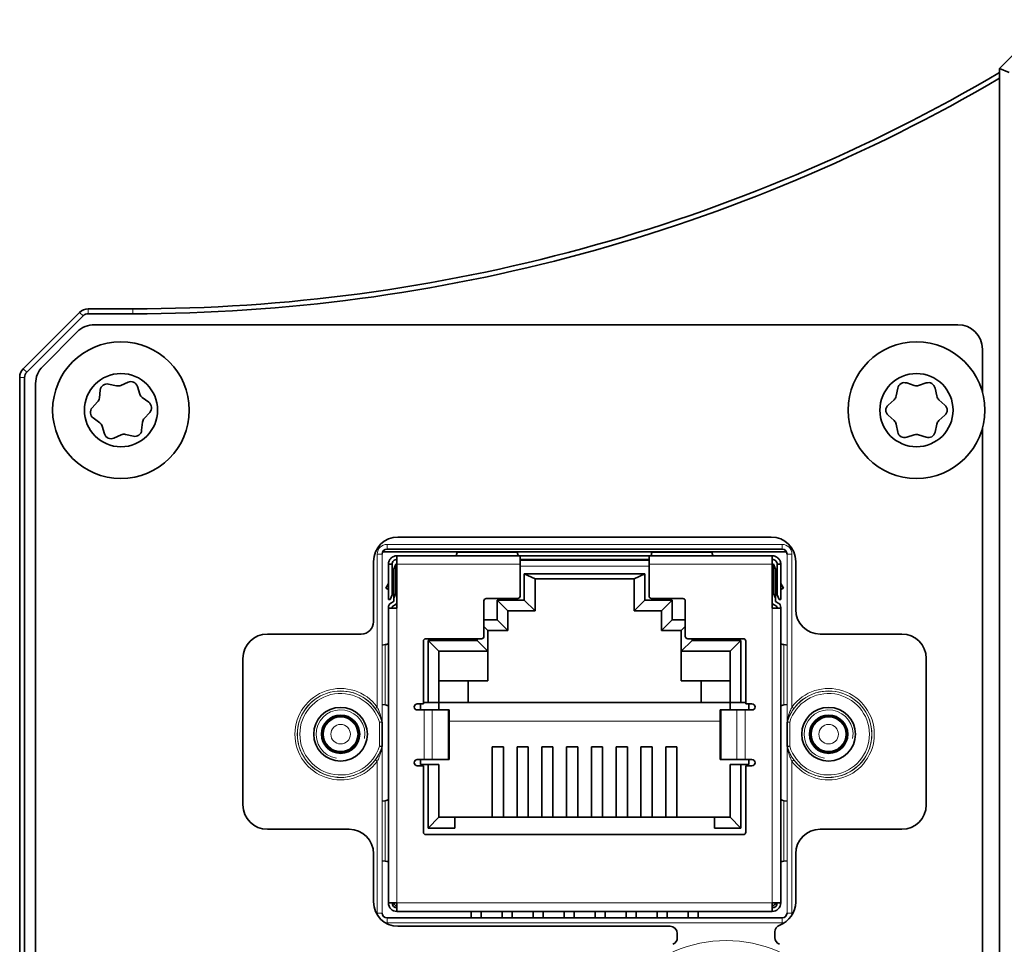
# Model space of a CAD drawing. Header units: millimetres. Extents: x 10 to 830, y 10 to 584.
# Tile 15 of 24: x 618 to 659, y 307 to 345. Entities that reach past the tile are written whole.
import ezdxf

# ---------------------------------------------------------------- set-up
doc = ezdxf.new("R2010")
doc.units = ezdxf.units.MM
doc.header["$LTSCALE"] = 2
doc.layers.add('Sichtbar (ISO)', color=7, linetype='Continuous', lineweight=35)
doc.layers.add('Sichtbar schmal (ISO)', color=7, linetype='Continuous', lineweight=18)

msp = doc.modelspace()

# ---------------------------------------------------------------- linework, layer by layer
at = {"layer": 'Sichtbar (ISO)'}
for p, q in [((658.58999773, 342.86999977), (660.58999773, 344.86999977)), ((658.98999773, 342.70431435), (658.58999773, 342.86999977)), ((658.58999773, 276.86999977), (658.58999773, 342.86999977)), ((623.07250171, 333.01999977), (621.24710451, 333.01999977)), ((620.89355112, 332.87355317), (618.58644434, 330.56644638)), ((618.7278657, 330.42502503), (621.03497248, 332.73213181)), ((621.24710451, 332.81999977), (623.07250171, 332.81999977)), ((656.88999773, 332.36999977), (621.50421129, 332.36999977)), ((619.38289095, 330.66289299), (620.79710451, 332.07710656)), ((657.88999773, 329.61161962), (657.88999773, 331.36999977)), ((618.43999773, 330.21289299), (618.43999773, 289.52710656)), ((618.63999773, 289.52710656), (618.63999773, 330.21289299)), ((619.08999773, 329.95578621), (619.08999773, 289.78421334)), ((621.70750192, 329.36766604), (621.7422664, 329.6954088)), ((622.08270193, 329.93892421), (622.40410263, 329.86594836)), ((622.57974146, 329.8830967), (622.88095726, 330.01686116)), ((623.26206555, 329.84379304), (623.35956696, 329.52896394)), ((654.36003751, 329.45106483), (654.42648491, 329.77387844)), ((654.78897226, 329.98316061), (655.10176075, 329.87929894)), ((655.27823472, 329.87929894), (655.59102321, 329.98316061)), ((655.95351055, 329.77387844), (656.01995795, 329.45106483)), ((623.46223727, 329.38543043), (623.72868859, 329.19145213)), ((654.02545943, 329.07928194), (654.27180052, 329.29823388)), ((656.10819494, 329.29823388), (656.35453603, 329.07928194)), ((621.41063412, 328.96513094), (621.63453341, 329.20698419)), ((621.7177582, 328.35456912), (621.45130688, 328.54854742)), ((623.76936135, 328.77486861), (623.54546205, 328.53301536)), ((654.27180052, 328.44176567), (654.02545943, 328.66071761)), ((656.35453603, 328.66071761), (656.10819494, 328.44176567)), ((621.91792992, 327.89620651), (621.82042851, 328.21103561)), ((623.47249354, 328.37233351), (623.43772906, 328.04459074)), ((654.42648491, 327.96612111), (654.36003751, 328.28893472)), ((656.01995795, 328.28893472), (655.95351055, 327.96612111)), ((657.88999773, 288.36999977), (657.88999773, 328.12837993)), ((622.600254, 327.85690285), (622.29903821, 327.72313839)), ((623.09729353, 327.80107534), (622.77589283, 327.87405119)), ((655.10176075, 327.86070061), (654.78897226, 327.75683894)), ((655.59102321, 327.75683894), (655.27823472, 327.86070061)), ((633.93999773, 323.66999977), (649.23999773, 323.66999977)), ((633.32158559, 323.06999977), (649.85840987, 323.06999977)), ((633.49481678, 323.17011219), (649.68517869, 323.17011219)), ((649.27908531, 322.90411219), (633.90088531, 322.90411219)), ((633.90088531, 322.55411219), (633.90088531, 322.90411219)), ((636.36918454, 323.06999977), (636.36356738, 323.03253978)), ((638.83820325, 323.03253978), (638.83258609, 323.06999977)), ((638.94838531, 322.55411219), (638.94838531, 322.89704076)), ((644.23158531, 322.89704076), (638.94838531, 322.89704076)), ((644.23158531, 322.89704076), (644.23158531, 322.55411219)), ((644.34738454, 323.06999977), (644.34176738, 323.03253978)), ((646.81640325, 323.03253978), (646.81078609, 323.06999977)), ((649.27908531, 322.90411219), (649.27908531, 322.55411219)), ((632.93999773, 320.19499977), (632.93999773, 322.66999977)), ((633.55088531, 322.55411219), (633.70088531, 322.55411219)), ((633.55088531, 321.10411219), (633.55088531, 322.55411219)), ((633.70088531, 322.55411219), (633.70088531, 321.30411219)), ((633.77088531, 322.35411219), (633.85088531, 322.55411219)), ((633.85088531, 321.36052185), (633.85088531, 322.55411219)), ((633.85088531, 322.55411219), (633.90088531, 322.55411219)), ((633.90088531, 322.55411219), (633.90088531, 320.75411219)), ((638.94838531, 322.75007137), (644.23158531, 322.75007137)), ((644.23158531, 322.72551219), (638.94838531, 322.72551219)), ((638.94838531, 321.25111219), (638.94838531, 322.55411219)), ((644.23158531, 322.55411219), (644.23158531, 321.25111219)), ((649.27908531, 320.75411219), (649.27908531, 322.55411219)), ((649.32908531, 322.55411219), (649.27908531, 322.55411219)), ((649.32908531, 322.55411219), (649.32908531, 321.36052185)), ((649.40908531, 322.35411219), (649.32908531, 322.55411219)), ((649.47908531, 321.30411219), (649.47908531, 322.55411219)), ((649.47908531, 322.55411219), (649.62908531, 322.55411219)), ((649.62908531, 322.55411219), (649.62908531, 321.10411219)), ((650.23999773, 322.66999977), (650.23999773, 320.69499977)), ((633.77088531, 322.14430457), (633.70088531, 322.02306102)), ((633.77088531, 322.35411219), (633.77088531, 321.16052185)), ((639.11804441, 322.16768948), (639.11804441, 321.0826531)), ((644.06192622, 322.16768948), (639.11804441, 322.16768948)), ((639.11804441, 322.16768948), (639.55798531, 321.96351219)), ((644.06192622, 322.16768948), (643.62198531, 321.96351219)), ((644.06192622, 321.0826531), (644.06192622, 322.16768948)), ((649.40908531, 321.16052185), (649.40908531, 322.35411219)), ((649.47908531, 322.02306102), (649.40908531, 322.14430457)), ((633.55088531, 321.76325339), (633.44457134, 321.57911219)), ((643.62198531, 321.96351219), (639.55798531, 321.96351219)), ((639.55798531, 321.96351219), (639.55798531, 320.64271219)), ((643.62198531, 320.64271219), (643.62198531, 321.96351219)), ((649.73539929, 321.57911219), (649.62908531, 321.76325339)), ((633.55088531, 321.51773179), (633.44457134, 321.57911219)), ((633.55088531, 321.54661669), (633.44457134, 321.57911219)), ((633.70088531, 321.30411219), (633.62088531, 321.10411219)), ((633.70088531, 321.50411219), (633.77088531, 321.50411219)), ((633.85088531, 321.36052185), (633.77088531, 321.16052185)), ((633.85088531, 321.36052185), (633.90088531, 321.36052185)), ((649.27908531, 321.36052185), (649.32908531, 321.36052185)), ((649.40908531, 321.16052185), (649.32908531, 321.36052185)), ((649.40908531, 321.50411219), (649.47908531, 321.50411219)), ((649.55908531, 321.10411219), (649.47908531, 321.30411219)), ((649.62908531, 321.51773179), (649.73539929, 321.57911219)), ((649.62908531, 321.54661669), (649.73539929, 321.57911219)), ((633.62088531, 321.10411219), (633.55088531, 321.10411219)), ((633.55088531, 320.75411219), (633.55088531, 320.78824347)), ((633.65128531, 320.96214137), (633.74548531, 321.01652776)), ((633.70088531, 320.78824347), (633.70088531, 320.75411219)), ((633.82048531, 320.88662395), (633.72628531, 320.83223756)), ((633.77088531, 321.06052185), (633.77088531, 321.16052185)), ((637.46248531, 319.60011219), (637.46248531, 321.05111219)), ((637.56248531, 321.15111219), (638.84838531, 321.15111219)), ((638.00044441, 321.0826531), (638.00044441, 320.2826531)), ((639.11804441, 321.0826531), (638.00044441, 321.0826531)), ((638.00044441, 321.0826531), (638.44038531, 320.64271219)), ((639.11804441, 321.0826531), (639.55798531, 320.64271219)), ((644.06192622, 321.0826531), (643.62198531, 320.64271219)), ((645.17952622, 321.0826531), (644.06192622, 321.0826531)), ((644.33158531, 321.15111219), (645.61748531, 321.15111219)), ((645.17952622, 321.0826531), (644.73958531, 320.64271219)), ((645.17952622, 320.2826531), (645.17952622, 321.0826531)), ((645.71748531, 321.05111219), (645.71748531, 319.60011219)), ((649.45368531, 320.83223756), (649.35948531, 320.88662395)), ((649.40908531, 321.16052185), (649.40908531, 321.06052185)), ((649.43448531, 321.01652776), (649.52868531, 320.96214137)), ((649.47908531, 320.75411219), (649.47908531, 320.78824347)), ((649.55908531, 321.10411219), (649.62908531, 321.10411219)), ((649.62908531, 320.78824347), (649.62908531, 320.75411219)), ((633.90088531, 320.75411219), (633.55088531, 320.75411219)), ((633.55088531, 320.75411219), (633.55088531, 308.67611219)), ((638.44038531, 319.84271219), (638.44038531, 320.64271219)), ((639.55798531, 320.64271219), (638.44038531, 320.64271219)), ((644.73958531, 320.64271219), (643.62198531, 320.64271219)), ((644.73958531, 320.64271219), (644.73958531, 319.84271219)), ((649.62908531, 320.75411219), (649.27908531, 320.75411219)), ((649.62908531, 308.67611219), (649.62908531, 320.75411219)), ((638.00044441, 320.2826531), (637.46248531, 320.2826531)), ((637.46248531, 320.00781219), (637.62758531, 319.84271219)), ((638.00044441, 320.2826531), (638.44038531, 319.84271219)), ((645.17952622, 320.2826531), (644.73958531, 319.84271219)), ((645.71748531, 320.2826531), (645.17952622, 320.2826531)), ((645.71748531, 320.00781219), (645.55238531, 319.84271219)), ((628.58999773, 319.69499977), (632.43999773, 319.69499977)), ((637.62758531, 319.84271219), (638.44038531, 319.84271219)), ((637.62758531, 318.99171219), (637.62758531, 319.84271219)), ((644.73958531, 319.84271219), (645.55238531, 319.84271219)), ((645.55238531, 319.84271219), (645.55238531, 318.99171219)), ((651.23999773, 319.69499977), (654.58999773, 319.69499977)), ((633.42245773, 319.26154214), (633.29488531, 319.24241255)), ((634.98598531, 316.83711219), (634.98598531, 319.40011219)), ((635.08598531, 319.50011219), (637.36248531, 319.50011219)), ((635.18104441, 319.4316531), (635.18104441, 316.88351219)), ((637.18764441, 319.4316531), (635.18104441, 319.4316531)), ((635.18104441, 319.4316531), (635.62098531, 318.99171219)), ((637.18764441, 319.50011219), (637.18764441, 319.4316531)), ((637.18764441, 319.4316531), (637.62758531, 318.99171219)), ((645.99232622, 319.4316531), (645.55238531, 318.99171219)), ((645.81748531, 319.50011219), (648.09398531, 319.50011219)), ((645.99232622, 319.4316531), (645.99232622, 319.50011219)), ((647.99892622, 319.4316531), (645.99232622, 319.4316531)), ((647.99892622, 319.4316531), (647.55898531, 318.99171219)), ((647.99892622, 316.88351219), (647.99892622, 319.4316531)), ((648.19398531, 319.40011219), (648.19398531, 316.83711219)), ((649.88511015, 319.24240882), (649.7575129, 319.26154214)), ((637.62758531, 318.99171219), (635.62098531, 318.99171219)), ((635.62098531, 318.99171219), (635.62098531, 316.88351219)), ((637.62758531, 318.99171219), (637.62758531, 317.77251219)), ((645.55238531, 318.99171219), (645.55238531, 317.77251219)), ((647.55898531, 318.99171219), (645.55238531, 318.99171219)), ((647.55898531, 316.88351219), (647.55898531, 318.99171219)), ((627.58999773, 312.69499977), (627.58999773, 318.69499977)), ((655.58999773, 318.69499977), (655.58999773, 312.69499977)), ((635.62098531, 317.77251219), (637.62758531, 317.77251219)), ((636.81558531, 316.88351219), (636.81558531, 317.77251219)), ((647.55898531, 317.77251219), (645.55238531, 317.77251219)), ((646.36438531, 317.77251219), (646.36438531, 316.88351219)), ((633.29488531, 316.80981184), (633.42245773, 316.79068224)), ((634.98598531, 316.83711219), (634.73198531, 316.83711219)), ((634.85898531, 316.83711219), (634.85898531, 316.58311219)), ((634.98598531, 316.88351219), (635.18104441, 316.88351219)), ((635.62098531, 316.88351219), (635.18104441, 316.88351219)), ((647.55898531, 316.88351219), (635.62098531, 316.88351219)), ((635.62098531, 316.88351219), (635.62098531, 316.58311219)), ((647.55898531, 316.88351219), (647.99892622, 316.88351219)), ((647.55898531, 316.58311219), (647.55898531, 316.88351219)), ((647.99892622, 316.88351219), (648.19398531, 316.88351219)), ((648.44798531, 316.83711219), (648.19398531, 316.83711219)), ((648.32098531, 316.58311219), (648.32098531, 316.83711219)), ((649.7575129, 316.79068224), (649.88511015, 316.80981557)), ((634.73198531, 316.58311219), (635.01031992, 316.58311219)), ((635.34839396, 316.58311219), (635.01031992, 316.58311219)), ((635.34839396, 316.58311219), (635.99493245, 316.58311219)), ((636.03899036, 316.58311219), (635.99493245, 316.58311219)), ((636.03899036, 316.58311219), (636.03899036, 314.55111219)), ((647.18503817, 316.58311219), (647.14098027, 316.58311219)), ((647.14098027, 316.58311219), (647.14098027, 314.55111219)), ((647.18503817, 316.58311219), (647.83157667, 316.58311219)), ((648.16965071, 316.58311219), (647.83157667, 316.58311219)), ((648.16965071, 316.58311219), (648.44798531, 316.58311219)), ((633.29489148, 316.0870685), (633.29489148, 315.09293105)), ((649.88510399, 315.09293105), (649.88510399, 316.0870685)), ((637.80538531, 315.07507542), (637.80538531, 312.18451219)), ((637.80538531, 315.07507542), (638.26258531, 315.07507542)), ((638.26258531, 312.18451219), (638.26258531, 315.07507542)), ((638.82138531, 315.07507542), (638.82138531, 312.18451219)), ((638.82138531, 315.07507542), (639.27858531, 315.07507542)), ((639.27858531, 312.18451219), (639.27858531, 315.07507542)), ((639.83738531, 315.07507542), (639.83738531, 312.18451219)), ((639.83738531, 315.07507542), (640.29458531, 315.07507542)), ((640.29458531, 312.18451219), (640.29458531, 315.07507542)), ((640.85338531, 315.07507542), (640.85338531, 312.18451219)), ((640.85338531, 315.07507542), (641.31058531, 315.07507542)), ((641.31058531, 312.18451219), (641.31058531, 315.07507542)), ((641.86938531, 315.07507542), (641.86938531, 312.18451219)), ((641.86938531, 315.07507542), (642.32658531, 315.07507542)), ((642.32658531, 312.18451219), (642.32658531, 315.07507542)), ((642.88538531, 315.07507542), (642.88538531, 312.18451219)), ((642.88538531, 315.07507542), (643.34258531, 315.07507542)), ((643.34258531, 312.18451219), (643.34258531, 315.07507542)), ((643.90138531, 315.07507542), (643.90138531, 312.18451219)), ((643.90138531, 315.07507542), (644.35858531, 315.07507542)), ((644.35858531, 312.18451219), (644.35858531, 315.07507542)), ((644.91738531, 315.07507542), (644.91738531, 312.18451219)), ((644.91738531, 315.07507542), (645.37458531, 315.07507542)), ((645.37458531, 312.18451219), (645.37458531, 315.07507542)), ((635.01031992, 314.55111219), (634.73198531, 314.55111219)), ((634.85898531, 314.55111219), (634.85898531, 314.34351219)), ((635.18104441, 314.34351219), (634.85898531, 314.34351219)), ((635.01031992, 314.55111219), (635.34839396, 314.55111219)), ((635.18104441, 314.34351219), (635.18104441, 311.74457129)), ((635.62098531, 314.34351219), (635.18104441, 314.34351219)), ((635.99493245, 314.55111219), (635.34839396, 314.55111219)), ((635.62098531, 314.34351219), (635.62098531, 312.18451219)), ((635.99493245, 314.55111219), (636.03899036, 314.55111219)), ((647.14098027, 314.55111219), (647.18503817, 314.55111219)), ((647.83157667, 314.55111219), (647.18503817, 314.55111219)), ((647.55898531, 312.18451219), (647.55898531, 314.34351219)), ((647.55898531, 314.34351219), (647.99892622, 314.34351219)), ((647.83157667, 314.55111219), (648.16965071, 314.55111219)), ((648.32098531, 314.34351219), (647.99892622, 314.34351219)), ((647.99892622, 311.74457129), (647.99892622, 314.34351219)), ((648.44798531, 314.55111219), (648.16965071, 314.55111219)), ((648.32098531, 314.34351219), (648.32098531, 314.55111219)), ((634.73198531, 314.29711219), (634.98598531, 314.29711219)), ((634.98598531, 311.57371219), (634.98598531, 314.29711219)), ((648.19398531, 314.29711219), (648.19398531, 311.57371219)), ((648.19398531, 314.29711219), (648.44798531, 314.29711219)), ((633.42245773, 312.86655898), (633.29488531, 312.84742938)), ((649.88511015, 312.84742566), (649.7575129, 312.86655898)), ((635.18104441, 311.74457129), (635.62098531, 312.18451219)), ((635.62098531, 312.18451219), (636.26948531, 312.18451219)), ((636.26948531, 312.18451219), (646.91048531, 312.18451219)), ((636.26948531, 311.74457129), (636.26948531, 312.18451219)), ((646.91048531, 312.18451219), (646.91048531, 311.74457129)), ((646.91048531, 312.18451219), (647.55898531, 312.18451219)), ((647.99892622, 311.74457129), (647.55898531, 312.18451219)), ((631.93999773, 311.69499977), (628.58999773, 311.69499977)), ((635.18104441, 311.74457129), (636.26948531, 311.74457129)), ((646.91048531, 311.74457129), (647.99892622, 311.74457129)), ((654.58999773, 311.69499977), (651.23999773, 311.69499977)), ((648.09398531, 311.47371219), (635.08598531, 311.47371219)), ((632.93999773, 308.71999977), (632.93999773, 310.69499977)), ((633.29488531, 310.404795), (633.42245773, 310.38566541)), ((649.7575129, 310.38566541), (649.88511015, 310.40479873)), ((650.23999773, 310.69499977), (650.23999773, 308.70868577)), ((633.90088531, 308.67611219), (633.55088531, 308.67611219)), ((633.90088531, 308.67611219), (633.90088531, 308.32611219)), ((633.90088531, 308.32611219), (649.27908531, 308.32611219)), ((636.94178531, 308.32611219), (636.94178531, 308.05988736)), ((637.34818531, 308.05988736), (637.34818531, 308.32611219)), ((638.21178531, 308.32611219), (638.21178531, 308.05988736)), ((638.61818531, 308.05988736), (638.61818531, 308.32611219)), ((639.48178531, 308.32611219), (639.48178531, 308.05988736)), ((639.88818531, 308.05988736), (639.88818531, 308.32611219)), ((640.75178531, 308.32611219), (640.75178531, 308.05988736)), ((641.15818531, 308.05988736), (641.15818531, 308.32611219)), ((642.02178531, 308.32611219), (642.02178531, 308.05988736)), ((642.42818531, 308.05988736), (642.42818531, 308.32611219)), ((643.29178531, 308.32611219), (643.29178531, 308.05988736)), ((643.69818531, 308.05988736), (643.69818531, 308.32611219)), ((644.56178531, 308.32611219), (644.56178531, 308.05988736)), ((644.96818531, 308.05988736), (644.96818531, 308.32611219)), ((645.83178531, 308.32611219), (645.83178531, 308.05988736)), ((646.23818531, 308.05988736), (646.23818531, 308.32611219)), ((649.62908531, 308.67611219), (649.27908531, 308.67611219)), ((649.27908531, 308.32611219), (649.27908531, 308.67611219)), ((649.68517869, 308.05988736), (633.49481678, 308.05988736)), ((645.08999773, 307.71999977), (633.93999773, 307.71999977)), ((649.38999773, 307.48905468), (649.38999773, 307.25748554)), ((645.38999773, 307.25748554), (645.38999773, 307.41999977))]:
    msp.add_line(p, q, dxfattribs=at)
for centre, radius in [((622.58999773, 328.86999977), 2.8), ((655.18999773, 328.86999977), 2.8), ((622.58999773, 328.86999977), 1.5), ((655.18999773, 328.86999977), 1.5), ((631.58999773, 315.58999977), 1.1), ((631.58999773, 315.58999977), 0.7835), ((651.58999773, 315.58999977), 1.1), ((651.58999773, 315.58999977), 0.7835), ((631.58999773, 315.58999977), 0.73490661), ((651.58999773, 315.58999977), 0.73490661)]:
    msp.add_circle(centre, radius, dxfattribs=at)
for centre, radius, start, end in [((623.07250171, 403.01999977), 70, 270, 300.4903210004), ((623.07250171, 403.01999977), 70.2, 270, 300.394252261), ((621.24710451, 332.51999977), 0.5, 90, 135), ((621.24710451, 332.51999977), 0.3, 90, 135), ((621.50421129, 331.36999977), 1, 90, 135), ((656.88999773, 331.36999977), 1, 0, 90), ((618.93999773, 330.21289299), 0.5, 135, 180), ((620.08999773, 329.95578621), 1, 135, 180), ((618.93999773, 330.21289299), 0.3, 135, 180), ((622.02070438, 329.66587421), 0.28, 77.207560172, 173.945137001), ((622.46610018, 330.13899836), 0.28, 257.207560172, 293.945137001), ((622.99459853, 329.76095949), 0.28, 17.207560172, 113.945137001), ((654.70073527, 329.71742722), 0.28, 71.631211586, 168.368788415), ((655.18999773, 330.14503233), 0.28, 251.631211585, 288.368788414), ((655.6792602, 329.71742722), 0.28, 11.631211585, 108.368788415), ((621.42906395, 329.39720064), 0.28, 317.207560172, 353.945137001), ((623.62703397, 329.61179749), 0.28, 197.207560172, 233.945137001), ((654.08578715, 329.50751605), 0.28, 311.631211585, 348.368788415), ((656.29420831, 329.50751605), 0.28, 191.631211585, 228.368788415), ((621.61610358, 328.77491449), 0.28, 137.207560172, 233.945137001), ((623.56389188, 328.96508506), 0.28, 317.207560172, 53.945137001), ((654.21147281, 328.86999977), 0.28, 131.631211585, 228.368788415), ((656.16852266, 328.86999977), 0.28, 311.631211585, 48.368788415), ((623.75093152, 328.34279891), 0.28, 137.207560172, 173.945137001), ((621.5529615, 328.12820206), 0.28, 17.207560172, 53.945137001), ((654.08578715, 328.2324835), 0.28, 11.631211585, 48.368788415), ((656.29420831, 328.2324835), 0.28, 131.631211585, 168.368788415), ((622.18539693, 327.97904005), 0.28, 197.207560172, 293.945137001), ((622.71389528, 327.60100119), 0.28, 77.207560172, 113.945137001), ((623.15929108, 328.07412534), 0.28, 257.207560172, 353.945137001), ((654.70073527, 328.02257233), 0.28, 191.631211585, 288.368788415), ((655.18999773, 327.59496722), 0.28, 71.631211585, 108.368788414), ((655.6792602, 328.02257233), 0.28, 251.631211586, 348.368788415), ((633.93999773, 322.66999977), 1, 90, 180), ((649.23999773, 322.66999977), 1, 0, 90), ((638.84838531, 321.25111219), 0.1, 270, 0), ((644.33158531, 321.25111219), 0.1, 180, 270), ((633.75168531, 320.78824347), 0.2008, 120, 180), ((633.75168531, 320.78824347), 0.0508, 120, 180), ((633.72008531, 321.06052185), 0.0508, 300, 0), ((633.72008531, 321.06052185), 0.2008, 300, 334.210485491), ((637.56248531, 321.05111219), 0.1, 90, 180), ((645.61748531, 321.05111219), 0.1, 0, 90), ((649.45988531, 321.06052185), 0.2008, 205.789514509, 240), ((649.45988531, 321.06052185), 0.0508, 180, 240), ((649.42828531, 320.78824347), 0.0508, 0, 60), ((649.42828531, 320.78824347), 0.2008, 0, 60), ((651.23999773, 320.69499977), 1, 180, 270), ((632.43999773, 320.19499977), 0.5, 270, 0), ((628.58999773, 318.69499977), 1, 90, 180), ((637.36248531, 319.60011219), 0.1, 270, 0), ((645.81748531, 319.60011219), 0.1, 180, 270), ((654.58999773, 318.69499977), 1, 0, 90), ((635.08598531, 319.40011219), 0.1, 90, 180), ((648.09398531, 319.40011219), 0.1, 0, 90), ((634.73198531, 316.71011219), 0.127, 90, 270), ((648.44798531, 316.71011219), 0.127, 270, 90), ((634.73198531, 314.42411219), 0.127, 90, 270), ((648.44798531, 314.42411219), 0.127, 270, 90), ((628.58999773, 312.69499977), 1, 180, 270), ((654.58999773, 312.69499977), 1, 270, 0), ((631.93999773, 310.69499977), 1, 0, 90), ((635.08598531, 311.57371219), 0.1, 180, 270), ((648.09398531, 311.57371219), 0.1, 270, 0), ((651.23999773, 310.69499977), 1, 90, 180), ((633.93999773, 308.71999977), 1, 180, 270), ((649.23999773, 308.70868577), 1, 290.252246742, 0), ((633.90088531, 308.67611219), 0.35, 180, 270), ((633.90088531, 308.67611219), 0.2, 180, 270), ((634.02948531, 308.80471219), 0.3, 205.382973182, 244.617026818), ((649.27908531, 308.67611219), 0.2, 270, 0), ((649.27908531, 308.67611219), 0.35, 270, 0), ((649.15048531, 308.80471219), 0.3, 295.382973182, 334.617026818), ((645.08999773, 307.41999977), 0.3, 0, 90), ((649.68999773, 307.48905468), 0.3, 110.252246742, 180), ((645.08999773, 307.25748554), 0.3, 292.74028705, 0), ((649.68999773, 307.25748554), 0.3, 180, 247.25971295)]:
    msp.add_arc(centre, radius, start, end, dxfattribs=at)
for centre, major_axis, end_param in [((633.49496004, 322.97003747), (0.1415183, -0.1415183), 3.9266482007), ((649.68503543, 322.97003747), (-0.1415183, -0.1415183), 3.9266482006), ((633.49496004, 308.25996208), (0.1415183, 0.1415183), 3.9266482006), ((649.68503543, 308.25996208), (-0.1415183, 0.1415183), 3.9266482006)]:
    msp.add_ellipse(centre, major_axis=major_axis, ratio=0.999315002, start_param=2.3565371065, end_param=end_param, dxfattribs=at)
for points, knots in [([(633.55088531, 322.55411219), (633.55088531, 322.6001068), (633.55995193, 322.6456564), (633.59514641, 322.73055113), (633.62089542, 322.76908251), (633.68580831, 322.83402446), (633.72435344, 322.85980146), (633.80928931, 322.89503521), (633.85486443, 322.90411219), (633.90088531, 322.90411219)], [0, 0, 0, 0, 0.014683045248, 0.014683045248, 0.029335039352, 0.029335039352, 0.043995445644, 0.043995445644, 0.058686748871, 0.058686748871, 0.058686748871, 0.058686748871]), ([(636.28280175, 322.90411219), (636.29057157, 322.90411219), (636.29773653, 322.90427602), (636.30402534, 322.90469495), (636.30913479, 322.90503531), (636.31370003, 322.90554792), (636.31760329, 322.90626839), (636.32346926, 322.90735113), (636.32790631, 322.90892705), (636.33088531, 322.9110319)], [0, 0, 0, 0, 0.000032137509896, 0.000032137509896, 0.000032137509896, 0.000058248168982, 0.000058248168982, 0.000058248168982, 0.000097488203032, 0.000097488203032, 0.000097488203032, 0.000097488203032]), ([(638.87088531, 322.9110319), (638.87335885, 322.90928419), (638.87682607, 322.90790021), (638.88128615, 322.90686527), (638.8848679, 322.90603415), (638.88911541, 322.90542016), (638.893924, 322.90499101), (638.90108662, 322.90435177), (638.90959067, 322.90411219), (638.91896888, 322.90411219)], [0, 0, 0, 0, 0.000032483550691, 0.000032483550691, 0.000032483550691, 0.000058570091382, 0.000058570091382, 0.000058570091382, 0.000097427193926, 0.000097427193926, 0.000097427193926, 0.000097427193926]), ([(644.30908531, 322.9110319), (644.30663652, 322.90930167), (644.30321432, 322.9079279), (644.29881883, 322.90689662), (644.29525496, 322.90606046), (644.29102596, 322.90544161), (644.28623578, 322.90500801), (644.27903305, 322.90435604), (644.270462, 322.90411219), (644.26100175, 322.90411219)], [0, 0, 0, 0, 0.000032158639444, 0.000032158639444, 0.000032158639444, 0.000058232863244, 0.000058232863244, 0.000058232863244, 0.000097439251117, 0.000097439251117, 0.000097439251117, 0.000097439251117]), ([(646.89716888, 322.90411219), (646.88932065, 322.90411219), (646.88208929, 322.90427937), (646.87575408, 322.90470778), (646.87066096, 322.9050522), (646.86611254, 322.90556935), (646.8622258, 322.90629465), (646.8564297, 322.90737627), (646.85204051, 322.90894387), (646.84908531, 322.9110319)], [0, 0, 0, 0, 0.000032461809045, 0.000032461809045, 0.000032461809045, 0.00005855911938, 0.00005855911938, 0.00005855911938, 0.000097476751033, 0.000097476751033, 0.000097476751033, 0.000097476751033]), ([(649.62908531, 322.55411219), (649.62908531, 322.6001068), (649.6200187, 322.6456564), (649.58482422, 322.73055113), (649.5590752, 322.76908251), (649.49416232, 322.83402446), (649.45561719, 322.85980146), (649.37068131, 322.89503521), (649.3251062, 322.90411219), (649.27908531, 322.90411219)], [0, 0, 0, 0, 0.014683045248, 0.014683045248, 0.029335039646, 0.029335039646, 0.043995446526, 0.043995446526, 0.058686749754, 0.058686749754, 0.058686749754, 0.058686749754]), ([(633.70088531, 322.55411219), (633.70088531, 322.58043095), (633.70608064, 322.60649683), (633.72625887, 322.65509198), (633.74103064, 322.67714644), (633.77819138, 322.71421444), (633.80020181, 322.72889692), (633.84866625, 322.74894998), (633.87465057, 322.75411219), (633.90088531, 322.75411219)], [0, 0, 0, 0, 0.009359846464, 0.009359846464, 0.018708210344, 0.018708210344, 0.02802668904, 0.02802668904, 0.037356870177, 0.037356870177, 0.037356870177, 0.037356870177]), ([(649.27908531, 322.75411219), (649.30540407, 322.75411219), (649.33146995, 322.74891687), (649.38006507, 322.72873865), (649.40211955, 322.71396689), (649.43918759, 322.67680611), (649.45387005, 322.65479568), (649.4739231, 322.60633125), (649.47908531, 322.58034694), (649.47908531, 322.55411219)], [-0.037356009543, -0.037356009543, -0.037356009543, -0.037356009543, -0.027996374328, -0.027996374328, -0.018648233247, -0.018648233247, -0.009329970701, -0.009329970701, 0, 0, 0, 0]), ([(633.54641386, 319.29611219), (633.54748394, 319.29774269), (633.54834794, 319.29997029), (633.54901225, 319.30278996), (633.5496757, 319.3056059), (633.55014443, 319.30902983), (633.55044449, 319.31299269), (633.55075228, 319.31705752), (633.55088531, 319.32171294), (633.55088531, 319.3268364)], [0, 0, 0, 0, 0.000024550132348, 0.000024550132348, 0.000024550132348, 0.000049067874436, 0.000049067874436, 0.000049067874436, 0.000074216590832, 0.000074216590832, 0.000074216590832, 0.000074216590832]), ([(649.63355677, 319.29611219), (649.63249735, 319.29772645), (649.63163992, 319.29992579), (649.63097838, 319.30270546), (649.6303078, 319.3055231), (649.62983406, 319.30895476), (649.62953083, 319.3129309), (649.62921971, 319.31701044), (649.62908531, 319.32168705), (649.62908531, 319.3268364)], [0, 0, 0, 0, 0.000024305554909, 0.000024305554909, 0.000024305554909, 0.000048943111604, 0.000048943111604, 0.000048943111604, 0.000074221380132, 0.000074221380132, 0.000074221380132, 0.000074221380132]), ([(633.55088531, 316.72538798), (633.55088531, 316.7303382), (633.55076118, 316.73485121), (633.55047524, 316.73881566), (633.55018534, 316.74283513), (633.54972651, 316.74631285), (633.54907191, 316.74917735), (633.54839968, 316.75211897), (633.54751612, 316.75443266), (633.54641386, 316.75611219)], [0, 0, 0, 0, 0.000024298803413, 0.000024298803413, 0.000024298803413, 0.0000489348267, 0.0000489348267, 0.0000489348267, 0.000074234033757, 0.000074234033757, 0.000074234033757, 0.000074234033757]), ([(649.62908531, 316.72538798), (649.62908531, 316.73038799), (649.62921197, 316.73494204), (649.6295041, 316.73893566), (649.62979591, 316.74292493), (649.63025539, 316.74637704), (649.6309089, 316.74922176), (649.63157982, 316.75214229), (649.63246004, 316.75444109), (649.63355677, 316.75611219)], [0, 0, 0, 0, 0.000024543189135, 0.000024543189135, 0.000024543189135, 0.000049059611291, 0.000049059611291, 0.000049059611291, 0.000074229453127, 0.000074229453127, 0.000074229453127, 0.000074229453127])]:
    msp.add_open_spline(points, degree=3, knots=knots, dxfattribs=at)
for points in [[(636.33088531, 322.9110319), (636.34177934, 322.92668487), (636.35267336, 322.96936535), (636.36356738, 323.03253978)], [(638.83820325, 323.03253978), (638.84909727, 322.96936535), (638.85999129, 322.92668487), (638.87088531, 322.9110319)], [(644.34176738, 323.03253978), (644.33087336, 322.96936535), (644.31997934, 322.92668487), (644.30908531, 322.9110319)], [(646.84908531, 322.9110319), (646.83819129, 322.92668487), (646.82729727, 322.96936535), (646.81640325, 323.03253978)], [(633.42245773, 319.26154214), (633.48957684, 319.2731164), (633.53302892, 319.28453794), (633.54641386, 319.29611219)], [(649.7575129, 319.26154214), (649.69039379, 319.2731164), (649.64694171, 319.28453794), (649.63355677, 319.29611219)], [(633.54641386, 316.75611219), (633.53302892, 316.76768645), (633.48957683, 316.77910799), (633.42245773, 316.79068224)], [(649.63355677, 316.75611219), (649.64694171, 316.76768645), (649.69039379, 316.77910799), (649.7575129, 316.79068224)], [(633.42245773, 312.86655898), (633.47958395, 312.87641003), (633.52004972, 312.88626107), (633.53874708, 312.89611212)], [(633.53874713, 312.89611231), (633.54680644, 312.92968537), (633.55088531, 312.96325835), (633.55088531, 312.99683133)], [(649.64122345, 312.89611225), (649.63316422, 312.9296853), (649.62908531, 312.96325832), (649.62908531, 312.99683133)], [(649.7575129, 312.86655898), (649.70038661, 312.87641004), (649.65992081, 312.8862611), (649.64122348, 312.89611216)], [(633.53874715, 310.35611223), (633.52004981, 310.36596329), (633.47958402, 310.37581435), (633.42245773, 310.38566541)], [(633.55088531, 310.25539306), (633.55088531, 310.28896607), (633.54680641, 310.32253908), (633.53874717, 310.35611213)], [(649.62908531, 310.25539306), (649.62908531, 310.28896602), (649.63316425, 310.32253898), (649.64122341, 310.35611194)], [(649.64122341, 310.35611195), (649.65992072, 310.3659631), (649.70038655, 310.37581425), (649.7575129, 310.38566541)]]:
    msp.add_open_spline(points, degree=3, dxfattribs=at)
at = {"layer": 'Sichtbar schmal (ISO)'}
for p, q in [((621.24710451, 333.01999977), (621.24710451, 332.81999977)), ((623.07250171, 333.01999977), (623.07250171, 332.81999977)), ((620.89355112, 332.87355317), (621.03497248, 332.73213181)), ((618.58644434, 330.56644638), (618.7278657, 330.42502503)), ((618.43999773, 330.21289299), (618.63999773, 330.21289299)), ((649.68517869, 323.37004366), (633.49481678, 323.37004366)), ((633.49481678, 323.17011219), (633.49481678, 323.37004366)), ((649.68517869, 323.37004366), (649.68517869, 323.17011219)), ((633.09495385, 322.97018073), (633.09495385, 316.70402293)), ((633.09495385, 322.97018073), (633.29488531, 322.97018073)), ((633.29488531, 316.0870685), (633.29488531, 322.97018073)), ((636.36356738, 323.03253978), (638.83820325, 323.03253978)), ((644.34176738, 323.03253978), (646.81640325, 323.03253978)), ((649.88511015, 322.97018073), (649.88511015, 316.0870685)), ((649.88511015, 322.97018073), (650.08504162, 322.97018073)), ((650.08504162, 316.70402293), (650.08504162, 322.97018073)), ((633.90088531, 322.55411219), (638.94838531, 322.55411219)), ((638.94838531, 322.47151219), (644.23158531, 322.47151219)), ((644.23158531, 322.55411219), (649.27908531, 322.55411219)), ((633.70088531, 321.52306102), (633.77088531, 321.64430457)), ((649.47908531, 321.52306102), (649.40908531, 321.64430457)), ((633.90088531, 320.75411219), (633.90088531, 308.67611219)), ((649.27908531, 308.67611219), (649.27908531, 320.75411219)), ((633.42245773, 316.79068224), (633.42245773, 319.26154214)), ((649.7575129, 319.26154214), (649.7575129, 316.79068224)), ((633.09495385, 316.70402293), (633.01460628, 316.64454675)), ((635.01031992, 314.55111219), (635.01031992, 316.58311219)), ((635.34839396, 314.55111219), (635.34839396, 316.58311219)), ((635.99493245, 314.55111219), (635.99493245, 316.58311219)), ((647.18503817, 316.58311219), (647.18503817, 314.55111219)), ((647.83157667, 316.58311219), (647.83157667, 314.55111219)), ((648.16965071, 316.58311219), (648.16965071, 314.55111219)), ((650.08504162, 316.70402293), (650.16538918, 316.64454675)), ((633.18451376, 316.08549147), (633.27997656, 316.11515629)), ((633.28447949, 316.08549147), (633.18451376, 316.08549147)), ((633.18451376, 316.08549147), (633.18451376, 315.09450807)), ((633.28447949, 315.09450807), (633.28447949, 316.08549147)), ((636.03899036, 316.12151219), (647.14098027, 316.12151219)), ((649.99548171, 316.08549147), (649.89551597, 316.08549147)), ((649.89551597, 316.08549147), (649.89551597, 315.09450807)), ((649.9000189, 316.11515629), (649.99548171, 316.08549147)), ((649.99548171, 315.09450807), (649.99548171, 316.08549147)), ((633.18451376, 315.09450807), (633.28447949, 315.09450807)), ((633.27997656, 315.06484326), (633.18451376, 315.09450807)), ((633.29488531, 308.25981882), (633.29488531, 315.09293105)), ((649.88511015, 315.09293105), (649.88511015, 308.25981882)), ((649.89551597, 315.09450807), (649.99548171, 315.09450807)), ((649.99548171, 315.09450807), (649.9000189, 315.06484326)), ((633.09495385, 314.47597662), (633.01460628, 314.5354528)), ((633.09495385, 314.47597662), (633.09495385, 308.25981882)), ((650.08504162, 314.47597662), (650.16538918, 314.5354528)), ((650.08504162, 308.25981882), (650.08504162, 314.47597662)), ((633.42245773, 310.38566541), (633.42245773, 312.86655898)), ((649.7575129, 312.86655898), (649.7575129, 310.38566541)), ((633.90088531, 308.67611219), (649.27908531, 308.67611219)), ((633.29488531, 308.25981882), (633.09495385, 308.25981882)), ((633.49481678, 307.85995589), (633.49481678, 308.05988736)), ((649.68517869, 308.05988736), (649.68517869, 307.85995589)), ((650.08504162, 308.25981882), (649.88511015, 308.25981882)), ((633.49481678, 307.85995589), (649.68517869, 307.85995589))]:
    msp.add_line(p, q, dxfattribs=at)
for centre, radius in [((631.58999773, 315.58999977), 0.70041474), ((631.58999773, 315.58999977), 0.40046043), ((651.58999773, 315.58999977), 0.70041474), ((651.58999773, 315.58999977), 0.40046043), ((647.38999773, 301.76999977), 5.36416379)]:
    msp.add_circle(centre, radius, dxfattribs=at)
for centre, radius, start, end in [((631.58999773, 315.58999977), 1.87241569, 36.510188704, 323.489811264), ((631.58999773, 315.58999977), 1.77244995, 36.510188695, 323.489811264), ((631.58999773, 315.58999977), 1.76969427, 17.262496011, 342.737503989), ((631.58999773, 315.58999977), 1.66972854, 17.262496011, 342.737503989), ((651.58999773, 315.58999977), 1.76969427, 197.262496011, 162.737503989), ((651.58999773, 315.58999977), 1.66972854, 197.262496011, 162.737503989), ((651.58999773, 315.58999977), 1.87241569, 216.510188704, 143.489811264), ((651.58999773, 315.58999977), 1.77244995, 216.510188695, 143.489811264), ((631.58999773, 315.58999977), 1, 350, 260), ((651.58999773, 315.58999977), 1, 350, 260)]:
    msp.add_arc(centre, radius, start, end, dxfattribs=at)
for centre, major_axis, ratio, start_param, end_param in [((633.49509097, 322.96990654), (-0.28303659, 0.28303659), 0.999315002, 5.4981297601, 7.0682408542), ((649.6849045, 322.96990654), (0.28303659, 0.28303659), 0.999315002, 5.4981297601, 7.0682408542), ((633.49509097, 322.96990654), (-0.14171211, 0.14171211), 0.9979482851, 5.4981297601, 7.0682408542), ((649.6849045, 322.96990654), (0.14171211, 0.14171211), 0.9979482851, 5.4981297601, 7.0682408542), ((633.18451376, 316.08549147), (-0.01500746, 0.09886747), 0.9996494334, 4.5617972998, 4.8629806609), ((633.38399233, 316.14596367), (-0.09456703, -0.03251273), 0.7600371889, 5.8583751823, 6.2428947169), ((649.79600313, 316.14596367), (0.09456703, -0.03251273), 0.7600371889, 0.0402905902, 0.4248101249), ((649.99548171, 316.08549147), (-0.01500746, -0.09886747), 0.9996494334, 4.5617972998, 4.8629806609), ((633.18451376, 315.09450807), (0.01500746, 0.09886747), 0.9996494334, 4.5617972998, 4.8629806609), ((633.38399233, 315.03403587), (-0.09456703, 0.03251273), 0.7600371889, 0.0402905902, 0.4248101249), ((649.79600313, 315.03403587), (0.09456703, 0.03251273), 0.7600371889, 5.8583751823, 6.2428947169), ((649.99548171, 315.09450807), (0.01500746, -0.09886747), 0.9996494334, 4.5617972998, 4.8629806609), ((633.49509097, 308.26009301), (-0.28303659, -0.28303659), 0.999315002, 5.4981297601, 5.7265480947), ((633.49509097, 308.26009301), (-0.14171211, -0.14171211), 0.9979482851, 5.4981297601, 7.0682408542), ((649.6849045, 308.26009301), (0.14171211, -0.14171211), 0.9979482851, 5.4981297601, 7.0682408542), ((649.6849045, 308.26009301), (0.28303659, -0.28303659), 0.999315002, 5.4981297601, 5.7659566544), ((649.6849045, 308.26009301), (0.28303659, -0.28303659), 0.999315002, 0.5089898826, 0.7850555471), ((633.49509097, 308.26009301), (-0.28303659, -0.28303659), 0.999315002, 0.5897436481, 0.7850555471)]:
    msp.add_ellipse(centre, major_axis=major_axis, ratio=ratio, start_param=start_param, end_param=end_param, dxfattribs=at)
for points, knots in [([(633.01460628, 316.64454675), (633.02825652, 316.62610637), (633.04157207, 316.60741316), (633.08910217, 316.53803525), (633.12089988, 316.48625835), (633.17164003, 316.39410875), (633.19186039, 316.35386299), (633.22353598, 316.28501317), (633.23589903, 316.25617503), (633.25724691, 316.20306054), (633.26647033, 316.17856777), (633.27975665, 316.14161704), (633.28446935, 316.12805014), (633.28850671, 316.11637241)], [0, 0, 0, 0, 0.007271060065, 0.007271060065, 0.026740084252, 0.026740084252, 0.041716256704, 0.041716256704, 0.052605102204, 0.052605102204, 0.062243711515, 0.062243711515, 0.068267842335, 0.068267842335, 0.068267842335, 0.068267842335]), ([(633.28764617, 316.14596367), (633.28481759, 316.15830454), (633.28151157, 316.17264041), (633.27218528, 316.21168452), (633.26570569, 316.23756395), (633.25070202, 316.29368542), (633.24200937, 316.32415605), (633.21973123, 316.39690335), (633.20550494, 316.43942733), (633.1697964, 316.53679171), (633.14741211, 316.59149755), (633.11394413, 316.66479411), (633.10456725, 316.68454252), (633.09495385, 316.70402293)], [-0.068267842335, -0.068267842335, -0.068267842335, -0.068267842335, -0.062243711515, -0.062243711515, -0.052605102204, -0.052605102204, -0.041716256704, -0.041716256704, -0.026740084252, -0.026740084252, -0.007271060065, -0.007271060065, 0, 0, 0, 0]), ([(649.89148876, 316.11637241), (649.89833839, 316.13618443), (649.90702787, 316.16098837), (649.95002821, 316.2752411), (649.99520816, 316.37429386), (650.08486889, 316.52903395), (650.12347095, 316.58791857), (650.16538918, 316.64454675)], [0, 0, 0, 0, 0.010220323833, 0.010220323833, 0.04594600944, 0.04594600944, 0.068274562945, 0.068274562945, 0.068274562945, 0.068274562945]), ([(650.08504162, 316.70402293), (650.05552001, 316.64420093), (650.02834157, 316.58198695), (649.96523362, 316.41849218), (649.93345193, 316.31383181), (649.90324783, 316.1931094), (649.89714816, 316.16690075), (649.89234929, 316.14596367)], [-0.068274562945, -0.068274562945, -0.068274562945, -0.068274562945, -0.04594600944, -0.04594600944, -0.010220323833, -0.010220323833, 0, 0, 0, 0]), ([(633.28850671, 316.11637241), (633.28850259, 316.11637183), (633.28849847, 316.11637124), (633.28696792, 316.11615328), (633.28544148, 316.11593578), (633.28391502, 316.11571813), (633.28260221, 316.11553095), (633.28128939, 316.11534367), (633.27997656, 316.11515629)], [0.01740009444, 0.01740009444, 0.01740009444, 0.01740009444, 0.017447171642, 0.017447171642, 0.034894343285, 0.034894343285, 0.034894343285, 0.049899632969, 0.049899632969, 0.049899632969, 0.049899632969]), ([(633.28447949, 316.08549147), (633.28578879, 316.08569022), (633.28709809, 316.08588884), (633.28840739, 316.08608735), (633.28992975, 316.08631815), (633.29145212, 316.0865488), (633.29361143, 316.08687572), (633.29424837, 316.08697213), (633.29488531, 316.0870685)], [-0.049899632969, -0.049899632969, -0.049899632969, -0.049899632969, -0.034894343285, -0.034894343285, -0.034894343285, -0.017447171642, -0.017447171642, -0.010147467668, -0.010147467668, -0.010147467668, -0.010147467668]), ([(633.29488531, 316.0870685), (633.2946728, 316.09696343), (633.29396588, 316.10686979), (633.29155885, 316.1265384), (633.28985644, 316.13632044), (633.28764617, 316.14596367)], [-0.0094145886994, -0.0094145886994, -0.0094145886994, -0.0094145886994, -0.0047072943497, -0.0047072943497, 0, 0, 0, 0]), ([(633.28850671, 316.11637241), (633.29032108, 316.11157452), (633.29175584, 316.10670741), (633.29387781, 316.09692103), (633.29456705, 316.09199193), (633.29488531, 316.0870685)], [0, 0, 0, 0, 0.0047072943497, 0.0047072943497, 0.0094145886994, 0.0094145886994, 0.0094145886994, 0.0094145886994]), ([(649.89234929, 316.14596367), (649.89021871, 316.1366681), (649.88855985, 316.12724208), (649.8860812, 316.10758412), (649.88533033, 316.09732016), (649.88511015, 316.0870685)], [-0.0093713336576, -0.0093713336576, -0.0093713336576, -0.0093713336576, -0.0048337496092, -0.0048337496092, 0.0000432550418, 0.0000432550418, 0.0000432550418, 0.0000432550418]), ([(649.88511015, 316.0870685), (649.88543989, 316.09216943), (649.88616783, 316.09727647), (649.88834341, 316.10705753), (649.8897398, 316.11174749), (649.89148876, 316.11637241)], [-0.0000432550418, -0.0000432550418, -0.0000432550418, -0.0000432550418, 0.0048337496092, 0.0048337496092, 0.0093713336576, 0.0093713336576, 0.0093713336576, 0.0093713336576]), ([(649.88511015, 316.0870685), (649.88574879, 316.08697187), (649.88638742, 316.08687521), (649.88855012, 316.08654778), (649.89007418, 316.08631687), (649.89159824, 316.08608581), (649.89290415, 316.08588781), (649.89421006, 316.0856897), (649.89551597, 316.08549147)], [-0.059497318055, -0.059497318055, -0.059497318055, -0.059497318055, -0.05217820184, -0.05217820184, -0.034711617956, -0.034711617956, -0.034711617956, -0.019745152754, -0.019745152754, -0.019745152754, -0.019745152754]), ([(649.9000189, 316.11515629), (649.89870947, 316.11534319), (649.89740005, 316.11552998), (649.89609063, 316.11571668), (649.89456248, 316.11593457), (649.89303434, 316.11615231), (649.89150039, 316.11637076), (649.89149457, 316.11637159), (649.89148876, 316.11637241)], [0.019745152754, 0.019745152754, 0.019745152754, 0.019745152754, 0.034711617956, 0.034711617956, 0.034711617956, 0.05217820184, 0.05217820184, 0.052244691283, 0.052244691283, 0.052244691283, 0.052244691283]), ([(633.28850671, 315.06362713), (633.28165707, 315.04381512), (633.2729676, 315.01901118), (633.22996725, 314.90475845), (633.1847873, 314.80570569), (633.09512657, 314.6509656), (633.05652452, 314.59208098), (633.01460628, 314.5354528)], [0, 0, 0, 0, 0.010220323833, 0.010220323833, 0.04594600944, 0.04594600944, 0.068274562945, 0.068274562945, 0.068274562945, 0.068274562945]), ([(633.09495385, 314.47597662), (633.12447546, 314.53579861), (633.1516539, 314.5980126), (633.21476185, 314.76150737), (633.24654354, 314.86616774), (633.27674764, 314.98689015), (633.28284731, 315.0130988), (633.28764617, 315.03403587)], [-0.068274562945, -0.068274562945, -0.068274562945, -0.068274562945, -0.04594600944, -0.04594600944, -0.010220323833, -0.010220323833, 0, 0, 0, 0]), ([(633.27997656, 315.06484326), (633.28128939, 315.06465588), (633.28260221, 315.0644686), (633.28391502, 315.06428142), (633.28544148, 315.06406377), (633.28696792, 315.06384627), (633.28849847, 315.06362831), (633.28850259, 315.06362772), (633.28850671, 315.06362713)], [0.019745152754, 0.019745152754, 0.019745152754, 0.019745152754, 0.034750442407, 0.034750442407, 0.034750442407, 0.052197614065, 0.052197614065, 0.052244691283, 0.052244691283, 0.052244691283, 0.052244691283]), ([(633.29488531, 315.09293105), (633.29424837, 315.09302742), (633.29361143, 315.09312383), (633.29145212, 315.09345075), (633.28992975, 315.09368139), (633.28840739, 315.0939122), (633.28709809, 315.09411071), (633.28578879, 315.09430933), (633.28447949, 315.09450807)], [-0.059497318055, -0.059497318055, -0.059497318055, -0.059497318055, -0.052197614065, -0.052197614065, -0.034750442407, -0.034750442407, -0.034750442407, -0.019745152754, -0.019745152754, -0.019745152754, -0.019745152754]), ([(633.28764617, 315.03403587), (633.28977676, 315.04333144), (633.29143561, 315.05275747), (633.29391427, 315.07241543), (633.29466513, 315.08267938), (633.29488531, 315.09293105)], [-0.009371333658, -0.009371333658, -0.009371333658, -0.009371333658, -0.0048337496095, -0.0048337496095, 0.0000432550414, 0.0000432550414, 0.0000432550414, 0.0000432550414]), ([(633.29488531, 315.09293105), (633.29455558, 315.08783012), (633.29382763, 315.08272308), (633.29165205, 315.07294202), (633.29025566, 315.06825206), (633.28850671, 315.06362713)], [-0.0000432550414, -0.0000432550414, -0.0000432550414, -0.0000432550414, 0.0048337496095, 0.0048337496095, 0.009371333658, 0.009371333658, 0.009371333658, 0.009371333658]), ([(649.89551597, 315.09450807), (649.89420667, 315.09430933), (649.89289737, 315.09411071), (649.89158807, 315.0939122), (649.89006885, 315.09368187), (649.88854962, 315.0934517), (649.88639031, 315.09312478), (649.88575023, 315.0930279), (649.88511015, 315.09293105)], [0.019745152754, 0.019745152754, 0.019745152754, 0.019745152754, 0.034750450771, 0.034750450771, 0.034750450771, 0.052161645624, 0.052161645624, 0.059497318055, 0.059497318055, 0.059497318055, 0.059497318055]), ([(649.89148876, 315.06362713), (649.88967439, 315.06842503), (649.88823962, 315.07329214), (649.88611765, 315.08307851), (649.88542841, 315.08800762), (649.88511015, 315.09293105)], [0, 0, 0, 0, 0.0047072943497, 0.0047072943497, 0.0094145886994, 0.0094145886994, 0.0094145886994, 0.0094145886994]), ([(649.88511015, 315.09293105), (649.88532267, 315.08303612), (649.88602958, 315.07312976), (649.88843662, 315.05346115), (649.89013902, 315.04367911), (649.89234929, 315.03403587)], [-0.0094145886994, -0.0094145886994, -0.0094145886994, -0.0094145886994, -0.0047072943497, -0.0047072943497, 0, 0, 0, 0]), ([(649.89148876, 315.06362713), (649.89149602, 315.06362817), (649.89150329, 315.0636292), (649.89303384, 315.06384716), (649.89455713, 315.06406422), (649.89608044, 315.06428142), (649.89739325, 315.0644686), (649.89870607, 315.06465588), (649.9000189, 315.06484326)], [-0.052244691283, -0.052244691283, -0.052244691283, -0.052244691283, -0.052161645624, -0.052161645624, -0.034750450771, -0.034750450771, -0.034750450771, -0.019745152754, -0.019745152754, -0.019745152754, -0.019745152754]), ([(650.16538918, 314.5354528), (650.15173894, 314.55389318), (650.13842339, 314.57258639), (650.0908933, 314.6419643), (650.05909558, 314.6937412), (650.00835543, 314.7858908), (649.98813508, 314.82613656), (649.95645948, 314.89498638), (649.94409643, 314.92382452), (649.92274855, 314.97693901), (649.91352514, 315.00143178), (649.90023882, 315.0383825), (649.89552612, 315.05194941), (649.89148876, 315.06362713)], [0, 0, 0, 0, 0.007271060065, 0.007271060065, 0.026740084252, 0.026740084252, 0.041716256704, 0.041716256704, 0.052605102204, 0.052605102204, 0.062243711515, 0.062243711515, 0.068267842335, 0.068267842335, 0.068267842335, 0.068267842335]), ([(649.89234929, 315.03403587), (649.89517787, 315.021695), (649.89848389, 315.00735914), (649.90781018, 314.96831503), (649.91428977, 314.9424356), (649.92929345, 314.88631412), (649.93798609, 314.8558435), (649.96026423, 314.7830962), (649.97449053, 314.74057222), (650.01019907, 314.64320784), (650.03258336, 314.588502), (650.06605134, 314.51520544), (650.07542821, 314.49545703), (650.08504162, 314.47597662)], [-0.068267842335, -0.068267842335, -0.068267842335, -0.068267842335, -0.062243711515, -0.062243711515, -0.052605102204, -0.052605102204, -0.041716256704, -0.041716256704, -0.026740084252, -0.026740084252, -0.007271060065, -0.007271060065, 0, 0, 0, 0])]:
    msp.add_open_spline(points, degree=3, knots=knots, dxfattribs=at)

doc.saveas('drawing.dxf')
